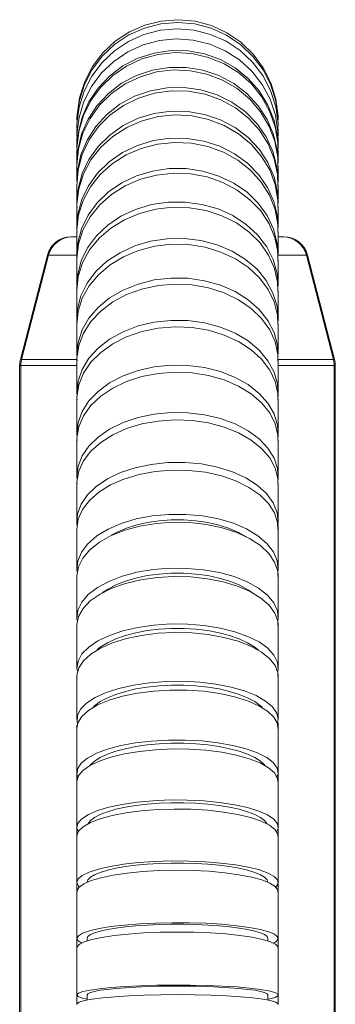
# Model space of a CAD drawing. Extents: x 13 to 426, y 7 to 274.
# Tile 13 of 29: x 75 to 85, y 156 to 187. Entities that reach past the tile are written whole.
import ezdxf

# ---------------------------------------------------------------- set-up
doc = ezdxf.new("R2010")
doc.units = 0
doc.header["$MEASUREMENT"] = 0

msp = doc.modelspace()

# ---------------------------------------------------------------- linework, layer by layer
at = {"color": 7, "linetype": 'Continuous', "lineweight": 15}
for p, q in [((77.303, 183.644), (77.303, 183.498)), ((77.303, 183.46), (77.303, 183.226)), ((83.666, 183.226), (83.666, 183.46)), ((77.303, 183.171), (77.303, 182.851)), ((83.666, 182.851), (83.666, 183.171)), ((77.303, 182.778), (77.303, 182.374)), ((83.655, 182.881), (83.656, 182.84)), ((83.666, 182.374), (83.666, 182.778)), ((83.652, 182.486), (83.659, 182.349)), ((77.303, 182.285), (77.303, 181.797)), ((83.666, 181.797), (83.666, 182.285)), ((77.303, 181.691), (77.303, 181.12)), ((83.666, 181.12), (83.666, 181.691)), ((77.303, 180.997), (77.303, 180.348)), ((83.666, 180.348), (83.666, 180.997)), ((77.303, 180.21), (77.303, 179.481)), ((83.654, 180.404), (83.658, 180.328)), ((83.666, 179.481), (83.666, 180.21)), ((77.111, 180.049), (77.149, 180.049)), ((77.149, 180.049), (77.303, 180.049)), ((83.666, 180.049), (83.818, 180.049)), ((83.818, 180.049), (83.857, 180.049)), ((76.373, 179.478), (75.521, 176.181)), ((76.373, 179.478), (75.521, 176.181)), ((76.412, 179.478), (75.559, 176.181)), ((76.412, 179.478), (76.373, 179.478)), ((77.303, 179.478), (76.412, 179.478)), ((77.303, 179.328), (77.303, 178.523)), ((84.556, 179.478), (83.666, 179.478)), ((83.666, 178.523), (83.666, 179.328)), ((84.556, 179.478), (85.409, 176.181)), ((84.594, 179.478), (84.556, 179.478)), ((85.447, 176.181), (84.594, 179.478)), ((84.594, 179.478), (85.447, 176.181)), ((77.303, 178.355), (77.303, 177.479)), ((83.666, 177.479), (83.666, 178.355)), ((77.303, 177.297), (77.303, 176.35)), ((83.666, 176.35), (83.666, 177.297)), ((75.521, 176.181), (75.559, 176.181)), ((75.559, 176.181), (77.303, 176.181)), ((77.303, 176.154), (77.303, 175.142)), ((83.666, 176.181), (85.409, 176.181)), ((83.666, 175.142), (83.666, 176.154)), ((85.409, 176.181), (85.447, 176.181)), ((75.535, 175.99), (75.496, 175.99)), ((75.496, 175.99), (75.496, 146.582)), ((77.303, 175.99), (75.535, 175.99)), ((75.535, 175.99), (75.535, 146.582)), ((85.433, 175.99), (83.666, 175.99)), ((85.471, 175.99), (85.433, 175.99)), ((85.433, 175.99), (85.433, 146.582)), ((85.471, 175.99), (85.471, 146.582)), ((77.303, 174.933), (77.303, 173.858)), ((83.666, 173.858), (83.666, 174.933)), ((77.303, 173.637), (77.303, 172.503)), ((83.666, 172.503), (83.666, 173.637)), ((77.303, 172.305), (77.303, 172.271)), ((77.303, 172.271), (77.303, 171.081)), ((83.666, 171.081), (83.666, 172.271)), ((83.666, 170.837), (83.666, 170.945)), ((77.303, 170.837), (77.303, 169.596)), ((83.666, 169.596), (83.666, 170.837)), ((77.303, 169.343), (77.303, 168.055)), ((83.666, 169.343), (83.666, 169.429)), ((83.666, 168.055), (83.666, 169.343)), ((77.303, 167.793), (77.303, 166.461)), ((83.666, 167.793), (83.666, 167.864)), ((83.666, 166.461), (83.666, 167.793)), ((83.666, 166.191), (83.666, 166.251)), ((77.303, 166.191), (77.303, 164.823)), ((83.666, 164.823), (83.666, 166.191)), ((83.666, 164.545), (83.666, 164.734)), ((77.303, 164.642), (77.303, 164.545)), ((77.303, 164.545), (77.303, 163.144)), ((83.666, 163.144), (83.666, 164.545)), ((77.303, 163.144), (77.303, 162.861)), ((83.666, 162.87), (83.666, 163.144)), ((77.303, 162.86), (77.303, 161.429)), ((83.666, 161.429), (83.666, 162.86)), ((77.303, 161.429), (77.303, 161.15)), ((83.666, 161.14), (83.666, 161.429)), ((77.303, 161.14), (77.303, 159.685)), ((83.666, 159.685), (83.666, 161.14)), ((83.666, 159.392), (83.666, 159.685)), ((77.303, 159.648), (77.303, 159.406)), ((77.303, 159.392), (77.303, 157.919)), ((83.666, 157.919), (83.666, 159.392)), ((77.303, 157.893), (77.303, 157.633)), ((77.627, 157.919), (77.627, 157.837)), ((83.342, 157.838), (83.342, 157.919)), ((83.666, 157.637), (83.666, 157.904)), ((77.303, 157.622), (77.303, 156.136)), ((83.666, 156.136), (83.666, 157.622)), ((77.303, 156.126), (77.303, 155.843)), ((77.627, 156.135), (77.627, 155.971)), ((83.342, 155.971), (83.342, 156.135)), ((83.666, 155.843), (83.666, 156.126))]:
    msp.add_line(p, q, dxfattribs=at)
at = {"color": 7, "linetype": 'Continuous', "lineweight": 15, "flags": 128}
for points in [[(83.657, 183.661), (83.661, 183.801), (83.59, 184.331), (83.43, 184.841), (83.187, 185.318), (82.867, 185.746), (82.48, 186.116), (82.035, 186.415), (81.547, 186.636), (81.029, 186.771), (80.495, 186.818), (79.96, 186.774), (79.441, 186.642), (78.951, 186.425), (78.505, 186.129), (78.115, 185.762), (77.792, 185.335), (77.546, 184.86), (77.383, 184.351), (77.308, 183.821), (77.313, 183.666)], [(83.66, 183.812), (83.662, 183.868), (83.593, 184.399), (83.435, 184.911), (83.194, 185.39), (82.876, 185.821), (82.49, 186.193), (82.046, 186.494), (81.559, 186.718), (81.041, 186.855), (80.507, 186.905), (79.973, 186.863), (79.453, 186.733), (78.963, 186.517), (78.515, 186.222), (78.124, 185.856), (77.799, 185.429), (77.551, 184.954), (77.386, 184.444), (77.309, 183.914), (77.311, 183.839)], [(83.655, 183.435), (83.66, 183.633), (83.586, 184.16), (83.423, 184.666), (83.178, 185.139), (82.855, 185.563), (82.465, 185.929), (82.019, 186.223), (81.53, 186.44), (81.011, 186.572), (80.476, 186.615), (79.942, 186.569), (79.424, 186.435), (78.935, 186.216), (78.491, 185.919), (78.103, 185.552), (77.782, 185.126), (77.539, 184.652), (77.379, 184.145), (77.307, 183.618), (77.313, 183.435)], [(83.654, 183.15), (83.659, 183.372), (83.58, 183.893), (83.412, 184.393), (83.162, 184.859), (82.835, 185.277), (82.443, 185.635), (81.994, 185.923), (81.502, 186.133), (80.982, 186.259), (80.447, 186.298), (79.914, 186.247), (79.396, 186.109), (78.91, 185.888), (78.468, 185.59), (78.084, 185.223), (77.767, 184.797), (77.528, 184.326), (77.373, 183.822), (77.306, 183.299), (77.312, 183.15)], [(83.654, 182.778), (83.656, 183.016), (83.57, 183.529), (83.396, 184.021), (83.14, 184.478), (82.808, 184.887), (82.41, 185.235), (81.958, 185.514), (81.464, 185.716), (80.942, 185.833), (80.407, 185.865), (79.874, 185.808), (79.358, 185.666), (78.875, 185.441), (78.437, 185.141), (78.057, 184.774), (77.746, 184.35), (77.513, 183.882), (77.364, 183.382), (77.304, 182.866), (77.31, 182.777)], [(77.306, 182.841), (77.341, 183.327), (77.468, 183.833), (77.681, 184.31), (77.973, 184.746), (78.337, 185.128), (78.761, 185.446), (79.235, 185.69), (79.743, 185.853), (80.273, 185.931), (80.809, 185.922), (81.336, 185.825), (81.839, 185.644), (82.302, 185.384), (82.715, 185.052), (83.064, 184.657), (83.34, 184.211), (83.535, 183.727), (83.643, 183.217), (83.649, 183.059)], [(83.654, 182.264), (83.651, 182.568), (83.557, 183.071), (83.375, 183.553), (83.111, 183.998), (82.772, 184.394), (82.369, 184.731), (81.911, 184.998), (81.414, 185.189), (80.89, 185.296), (80.355, 185.319), (79.823, 185.255), (79.31, 185.107), (78.83, 184.878), (78.397, 184.577), (78.024, 184.209), (77.72, 183.788), (77.495, 183.324), (77.355, 182.83), (77.303, 182.321), (77.308, 182.265)], [(77.308, 182.35), (77.334, 182.794), (77.452, 183.293), (77.657, 183.765), (77.941, 184.199), (78.299, 184.58), (78.718, 184.9), (79.187, 185.147), (79.693, 185.315), (80.222, 185.4), (80.757, 185.4), (81.286, 185.313), (81.791, 185.143), (82.259, 184.894), (82.678, 184.574), (83.033, 184.191), (83.317, 183.757), (83.519, 183.283), (83.637, 182.784), (83.647, 182.594)], [(83.656, 181.667), (83.645, 182.028), (83.54, 182.519), (83.347, 182.987), (83.074, 183.419), (82.727, 183.801), (82.317, 184.124), (81.854, 184.377), (81.353, 184.554), (80.826, 184.649), (80.291, 184.661), (79.76, 184.589), (79.25, 184.434), (78.776, 184.201), (78.349, 183.897), (77.984, 183.53), (77.689, 183.112), (77.474, 182.653), (77.344, 182.166), (77.303, 181.667)], [(77.312, 181.775), (77.326, 182.149), (77.433, 182.64), (77.628, 183.107), (77.904, 183.537), (78.253, 183.917), (78.665, 184.238), (79.129, 184.489), (79.631, 184.664), (80.158, 184.757), (80.694, 184.766), (81.224, 184.691), (81.733, 184.534), (82.206, 184.299), (82.631, 183.993), (82.994, 183.625), (83.287, 183.205), (83.5, 182.744), (83.627, 182.257), (83.664, 181.776)], [(77.306, 181.053), (77.303, 181.084), (77.342, 181.573), (77.47, 182.048), (77.683, 182.497), (77.976, 182.907), (78.341, 183.266), (78.765, 183.564), (79.239, 183.793), (79.748, 183.946), (80.279, 184.019), (80.814, 184.009), (81.341, 183.917), (81.843, 183.747), (82.307, 183.501), (82.719, 183.188), (83.067, 182.816), (83.342, 182.396), (83.536, 181.939), (83.644, 181.46), (83.651, 181.244)], [(83.654, 180.987), (83.656, 181.216), (83.571, 181.7), (83.398, 182.163), (83.143, 182.593), (82.811, 182.978), (82.414, 183.307), (81.962, 183.57), (81.468, 183.76), (80.947, 183.872), (80.412, 183.902), (79.879, 183.849), (79.363, 183.716), (78.879, 183.505), (78.441, 183.224), (78.061, 182.879), (77.749, 182.481), (77.515, 182.04), (77.365, 181.57), (77.305, 181.084), (77.31, 180.986)], [(83.654, 180.196), (83.654, 180.445), (83.565, 180.915), (83.388, 181.364), (83.128, 181.78), (82.794, 182.152), (82.394, 182.469), (81.939, 182.721), (81.444, 182.903), (80.921, 183.007), (80.386, 183.033), (79.853, 182.978), (79.339, 182.845), (78.857, 182.637), (78.421, 182.36), (78.044, 182.021), (77.736, 181.632), (77.506, 181.202), (77.36, 180.744), (77.304, 180.271), (77.309, 180.198)], [(77.306, 180.329), (77.338, 180.765), (77.462, 181.229), (77.671, 181.667), (77.96, 182.067), (78.322, 182.419), (78.744, 182.712), (79.216, 182.938), (79.723, 183.09), (80.253, 183.165), (80.789, 183.159), (81.316, 183.074), (81.82, 182.911), (82.285, 182.676), (82.7, 182.374), (83.052, 182.015), (83.331, 181.609), (83.529, 181.167), (83.641, 180.701), (83.652, 180.459)], [(83.654, 179.305), (83.652, 179.581), (83.558, 180.034), (83.376, 180.467), (83.112, 180.869), (82.774, 181.226), (82.371, 181.529), (81.914, 181.77), (81.417, 181.942), (80.893, 182.039), (80.357, 182.06), (79.825, 182.003), (79.312, 181.87), (78.832, 181.664), (78.399, 181.393), (78.026, 181.063), (77.721, 180.684), (77.496, 180.266), (77.355, 179.821), (77.303, 179.363), (77.308, 179.306)], [(77.306, 179.387), (77.304, 179.401), (77.334, 179.861), (77.453, 180.311), (77.658, 180.736), (77.943, 181.126), (78.301, 181.469), (78.72, 181.757), (79.19, 181.979), (79.696, 182.13), (80.224, 182.206), (80.76, 182.205), (81.288, 182.126), (81.794, 181.973), (82.262, 181.749), (82.68, 181.46), (83.035, 181.115), (83.318, 180.724), (83.52, 180.297), (83.637, 179.848), (83.659, 179.459)], [(77.308, 178.405), (77.305, 178.421), (77.33, 178.864), (77.444, 179.298), (77.644, 179.71), (77.925, 180.088), (78.278, 180.421), (78.694, 180.701), (79.161, 180.919), (79.666, 181.069), (80.193, 181.146), (80.729, 181.15), (81.258, 181.078), (81.766, 180.935), (82.236, 180.722), (82.657, 180.447), (83.016, 180.118), (83.304, 179.743), (83.511, 179.334), (83.633, 178.902), (83.66, 178.513)], [(83.655, 178.339), (83.649, 178.624), (83.55, 179.06), (83.363, 179.476), (83.095, 179.861), (82.752, 180.202), (82.346, 180.491), (81.886, 180.72), (81.387, 180.881), (80.862, 180.971), (80.326, 180.986), (79.795, 180.927), (79.283, 180.795), (78.806, 180.593), (78.376, 180.328), (78.006, 180.007), (77.706, 179.639), (77.486, 179.234), (77.35, 178.805), (77.303, 178.363), (77.306, 178.338)], [(76.373, 179.478), (76.415, 179.596), (76.475, 179.707), (76.552, 179.805), (76.645, 179.89), (76.75, 179.958), (76.865, 180.008), (76.986, 180.039), (77.111, 180.049)], [(77.149, 180.049), (77.025, 180.039), (76.903, 180.008), (76.788, 179.958), (76.683, 179.89), (76.59, 179.805), (76.513, 179.707), (76.453, 179.596), (76.412, 179.478)], [(77.309, 177.34), (77.307, 177.355), (77.326, 177.78), (77.434, 178.197), (77.629, 178.593), (77.905, 178.958), (78.255, 179.281), (78.667, 179.552), (79.131, 179.765), (79.634, 179.913), (80.161, 179.992), (80.697, 179.999), (81.226, 179.935), (81.735, 179.801), (82.208, 179.602), (82.633, 179.342), (82.996, 179.029), (83.288, 178.672), (83.501, 178.281), (83.628, 177.868), (83.665, 177.444), (83.653, 177.351)], [(83.818, 180.049), (83.943, 180.039), (84.065, 180.008), (84.18, 179.958), (84.285, 179.89), (84.377, 179.805), (84.455, 179.707), (84.515, 179.596), (84.556, 179.478)], [(84.594, 179.478), (84.553, 179.596), (84.493, 179.707), (84.416, 179.805), (84.323, 179.89), (84.218, 179.958), (84.103, 180.008), (83.982, 180.039), (83.857, 180.049)], [(83.656, 177.293), (83.645, 177.581), (83.54, 177.998), (83.349, 178.395), (83.076, 178.762), (82.729, 179.086), (82.319, 179.36), (81.856, 179.575), (81.355, 179.726), (80.829, 179.807), (80.293, 179.818), (79.763, 179.757), (79.253, 179.626), (78.778, 179.428), (78.351, 179.171), (77.986, 178.86), (77.69, 178.505), (77.475, 178.115), (77.344, 177.702), (77.305, 177.294)], [(77.31, 176.264), (77.303, 176.318), (77.341, 176.723), (77.469, 177.117), (77.682, 177.489), (77.974, 177.829), (78.338, 178.127), (78.763, 178.375), (79.236, 178.565), (79.745, 178.692), (80.275, 178.753), (80.811, 178.745), (81.338, 178.67), (81.84, 178.528), (82.304, 178.325), (82.716, 178.066), (83.065, 177.758), (83.34, 177.41), (83.535, 177.032), (83.643, 176.634), (83.657, 176.33)], [(83.654, 176.136), (83.656, 176.338), (83.57, 176.739), (83.397, 177.123), (83.14, 177.479), (82.809, 177.798), (82.411, 178.07), (81.959, 178.288), (81.465, 178.445), (80.943, 178.537), (80.408, 178.561), (79.875, 178.517), (79.36, 178.406), (78.876, 178.232), (78.438, 177.998), (78.058, 177.712), (77.747, 177.381), (77.514, 177.016), (77.365, 176.626), (77.304, 176.223), (77.311, 176.137)], [(77.312, 175.048), (77.303, 175.112), (77.341, 175.495), (77.469, 175.869), (77.682, 176.222), (77.974, 176.544), (78.338, 176.826), (78.763, 177.061), (79.236, 177.241), (79.745, 177.362), (80.275, 177.419), (80.811, 177.412), (81.338, 177.341), (81.84, 177.206), (82.304, 177.014), (82.716, 176.768), (83.065, 176.476), (83.34, 176.146), (83.535, 175.788), (83.643, 175.411), (83.662, 175.027), (83.655, 174.992)], [(83.654, 174.915), (83.656, 175.107), (83.57, 175.487), (83.397, 175.851), (83.14, 176.189), (82.809, 176.491), (82.411, 176.749), (81.959, 176.955), (81.465, 177.104), (80.943, 177.191), (80.408, 177.214), (79.875, 177.173), (79.36, 177.068), (78.876, 176.902), (78.438, 176.68), (78.058, 176.409), (77.747, 176.096), (77.514, 175.75), (77.365, 175.38), (77.304, 174.998), (77.311, 174.915)], [(75.496, 175.99), (75.497, 176.014), (75.498, 176.038), (75.5, 176.062), (75.502, 176.086), (75.506, 176.11), (75.51, 176.134), (75.515, 176.157), (75.521, 176.181)], [(75.559, 176.181), (75.553, 176.157), (75.548, 176.134), (75.544, 176.11), (75.541, 176.086), (75.538, 176.062), (75.536, 176.038), (75.535, 176.014), (75.535, 175.99)], [(85.409, 176.181), (85.414, 176.157), (85.419, 176.134), (85.424, 176.11), (85.427, 176.086), (85.43, 176.062), (85.431, 176.038), (85.433, 176.014), (85.433, 175.99)], [(85.471, 175.99), (85.471, 176.014), (85.47, 176.038), (85.468, 176.062), (85.465, 176.086), (85.462, 176.11), (85.458, 176.134), (85.453, 176.157), (85.447, 176.181)], [(77.314, 173.757), (77.303, 173.83), (77.341, 174.191), (77.469, 174.543), (77.682, 174.875), (77.974, 175.178), (78.338, 175.444), (78.763, 175.665), (79.236, 175.835), (79.745, 175.948), (80.275, 176.003), (80.811, 175.996), (81.338, 175.929), (81.84, 175.802), (82.304, 175.621), (82.716, 175.39), (83.065, 175.115), (83.34, 174.804), (83.535, 174.467), (83.643, 174.112), (83.662, 173.75), (83.655, 173.719)], [(83.654, 173.632), (83.656, 173.801), (83.57, 174.159), (83.397, 174.501), (83.14, 174.819), (82.809, 175.104), (82.411, 175.347), (81.959, 175.541), (81.465, 175.681), (80.943, 175.764), (80.408, 175.785), (79.875, 175.746), (79.36, 175.647), (78.876, 175.491), (78.438, 175.282), (78.058, 175.027), (77.747, 174.732), (77.514, 174.406), (77.365, 174.058), (77.304, 173.699), (77.31, 173.631)], [(77.316, 172.394), (77.303, 172.477), (77.341, 172.814), (77.469, 173.143), (77.682, 173.453), (77.974, 173.737), (78.338, 173.985), (78.763, 174.192), (79.236, 174.35), (79.745, 174.456), (80.275, 174.507), (80.811, 174.501), (81.338, 174.438), (81.84, 174.32), (82.304, 174.151), (82.716, 173.934), (83.065, 173.677), (83.34, 173.387), (83.535, 173.072), (83.643, 172.74), (83.662, 172.402), (83.656, 172.375)], [(83.654, 172.259), (83.656, 172.424), (83.57, 172.758), (83.397, 173.078), (83.14, 173.375), (82.809, 173.641), (82.411, 173.868), (81.959, 174.05), (81.465, 174.181), (80.943, 174.258), (80.408, 174.278), (79.875, 174.242), (79.36, 174.149), (78.876, 174.003), (78.438, 173.808), (78.058, 173.57), (77.747, 173.294), (77.514, 172.989), (77.365, 172.664), (77.304, 172.328), (77.31, 172.26)], [(77.318, 170.942), (77.306, 170.999), (77.328, 171.312), (77.439, 171.619), (77.637, 171.91), (77.915, 172.178), (78.267, 172.415), (78.681, 172.614), (79.146, 172.769), (79.65, 172.876), (80.177, 172.933), (80.713, 172.937), (81.242, 172.888), (81.75, 172.788), (82.222, 172.639), (82.645, 172.446), (83.006, 172.215), (83.296, 171.951), (83.506, 171.663), (83.63, 171.358), (83.665, 171.045), (83.65, 170.962)], [(83.656, 170.822), (83.647, 171.037), (83.545, 171.345), (83.356, 171.638), (83.085, 171.909), (82.741, 172.149), (82.332, 172.352), (81.871, 172.512), (81.371, 172.624), (80.845, 172.686), (80.31, 172.695), (79.779, 172.652), (79.268, 172.557), (78.792, 172.413), (78.364, 172.225), (77.996, 171.996), (77.698, 171.736), (77.48, 171.449), (77.347, 171.146), (77.303, 170.833), (77.305, 170.822)], [(77.322, 169.463), (77.305, 169.538), (77.332, 169.825), (77.448, 170.106), (77.651, 170.372), (77.934, 170.616), (78.29, 170.831), (78.707, 171.012), (79.176, 171.152), (79.681, 171.247), (80.209, 171.296), (80.745, 171.297), (81.274, 171.249), (81.78, 171.155), (82.249, 171.016), (82.669, 170.837), (83.026, 170.623), (83.311, 170.379), (83.516, 170.113), (83.635, 169.833), (83.664, 169.546), (83.651, 169.484)], [(83.655, 169.334), (83.65, 169.509), (83.554, 169.792), (83.369, 170.062), (83.104, 170.312), (82.763, 170.534), (82.358, 170.722), (81.9, 170.871), (81.402, 170.977), (80.877, 171.036), (80.342, 171.048), (79.81, 171.011), (79.298, 170.927), (78.819, 170.797), (78.388, 170.627), (78.016, 170.419), (77.714, 170.182), (77.491, 169.92), (77.352, 169.643), (77.303, 169.356), (77.307, 169.334)], [(78.393, 170.641), (78.534, 170.717), (78.836, 170.849), (79.17, 170.957), (79.527, 171.041), (79.903, 171.097), (80.289, 171.126), (80.679, 171.126), (81.066, 171.097), (81.441, 171.041), (81.799, 170.957), (82.132, 170.849), (82.435, 170.717), (82.691, 170.57)], [(77.325, 167.922), (77.304, 168.017), (77.336, 168.277), (77.457, 168.531), (77.665, 168.771), (77.952, 168.991), (78.311, 169.184), (78.732, 169.346), (79.203, 169.47), (79.71, 169.555), (80.239, 169.597), (80.775, 169.595), (81.302, 169.549), (81.807, 169.461), (82.274, 169.333), (82.69, 169.169), (83.043, 168.973), (83.325, 168.751), (83.525, 168.51), (83.639, 168.255), (83.663, 167.995), (83.649, 167.94)], [(83.654, 167.788), (83.653, 167.929), (83.561, 168.185), (83.382, 168.431), (83.12, 168.658), (82.784, 168.861), (82.382, 169.034), (81.927, 169.171), (81.43, 169.269), (80.907, 169.325), (80.372, 169.338), (79.839, 169.307), (79.326, 169.233), (78.845, 169.118), (78.41, 168.965), (78.035, 168.779), (77.729, 168.566), (77.501, 168.33), (77.358, 168.078), (77.304, 167.819), (77.308, 167.789)], [(78.103, 168.823), (78.268, 168.932), (78.534, 169.07), (78.836, 169.19), (79.17, 169.288), (79.527, 169.364), (79.903, 169.415), (80.289, 169.441), (80.679, 169.441), (81.066, 169.415), (81.441, 169.364), (81.799, 169.288), (82.132, 169.19), (82.435, 169.07), (82.701, 168.932), (82.809, 168.863)], [(77.33, 166.326), (77.303, 166.439), (77.34, 166.671), (77.466, 166.897), (77.678, 167.111), (77.968, 167.306), (78.331, 167.478), (78.755, 167.62), (79.228, 167.73), (79.736, 167.803), (80.266, 167.839), (80.802, 167.835), (81.329, 167.792), (81.832, 167.712), (82.296, 167.596), (82.71, 167.448), (83.06, 167.272), (83.337, 167.072), (83.532, 166.856), (83.642, 166.628), (83.662, 166.395), (83.643, 166.333)], [(83.654, 166.18), (83.655, 166.3), (83.568, 166.53), (83.393, 166.75), (83.136, 166.954), (82.803, 167.136), (82.404, 167.292), (81.951, 167.416), (81.456, 167.506), (80.934, 167.558), (80.399, 167.571), (79.866, 167.545), (79.351, 167.481), (78.868, 167.38), (78.431, 167.246), (78.052, 167.081), (77.742, 166.891), (77.511, 166.681), (77.363, 166.457), (77.304, 166.226), (77.31, 166.18)], [(77.944, 167.029), (78.043, 167.106), (78.268, 167.244), (78.534, 167.368), (78.836, 167.475), (79.17, 167.563), (79.527, 167.63), (79.903, 167.676), (80.289, 167.699), (80.679, 167.699), (81.066, 167.676), (81.441, 167.63), (81.799, 167.563), (82.132, 167.475), (82.435, 167.368), (82.701, 167.244), (82.926, 167.106), (83.048, 167.009)], [(77.332, 164.689), (77.309, 164.748), (77.321, 164.952), (77.423, 165.153), (77.612, 165.344), (77.882, 165.52), (78.227, 165.677), (78.635, 165.809), (79.096, 165.913), (79.596, 165.987), (80.121, 166.027), (80.657, 166.033), (81.188, 166.005), (81.699, 165.943), (82.175, 165.849), (82.603, 165.727), (82.971, 165.578), (83.269, 165.409), (83.488, 165.222), (83.621, 165.025), (83.665, 164.821), (83.638, 164.701)], [(77.82, 165.217), (77.863, 165.257), (78.043, 165.389), (78.268, 165.51), (78.534, 165.619), (78.836, 165.712), (79.17, 165.79), (79.527, 165.849), (79.903, 165.889), (80.289, 165.909), (80.679, 165.909), (81.066, 165.889), (81.441, 165.849), (81.799, 165.79), (82.132, 165.712), (82.435, 165.619), (82.701, 165.51), (82.926, 165.389), (83.105, 165.257), (83.155, 165.21)], [(83.658, 164.537), (83.64, 164.697), (83.529, 164.897), (83.331, 165.086), (83.053, 165.261), (82.701, 165.415), (82.286, 165.544), (81.82, 165.645), (81.317, 165.715), (80.79, 165.752), (80.254, 165.754), (79.724, 165.722), (79.216, 165.657), (78.745, 165.56), (78.322, 165.435), (77.961, 165.284), (77.671, 165.112), (77.462, 164.924), (77.338, 164.725), (77.306, 164.537)], [(77.342, 163.008), (77.305, 163.102), (77.33, 163.277), (77.443, 163.448), (77.643, 163.61), (77.923, 163.759), (78.276, 163.891), (78.692, 164.001), (79.159, 164.087), (79.663, 164.146), (80.191, 164.177), (80.727, 164.178), (81.256, 164.15), (81.763, 164.094), (82.234, 164.01), (82.655, 163.902), (83.015, 163.772), (83.303, 163.625), (83.51, 163.464), (83.632, 163.294), (83.664, 163.119), (83.627, 163.004)], [(77.715, 163.374), (77.733, 163.395), (77.863, 163.515), (78.043, 163.628), (78.268, 163.732), (78.534, 163.825), (78.836, 163.905), (79.17, 163.971), (79.527, 164.022), (79.903, 164.056), (80.289, 164.074), (80.679, 164.074), (81.066, 164.056), (81.441, 164.022), (81.799, 163.971), (82.132, 163.905), (82.435, 163.825), (82.701, 163.732), (82.926, 163.628), (83.105, 163.515), (83.236, 163.395), (83.246, 163.383)], [(83.655, 162.859), (83.648, 162.967), (83.549, 163.139), (83.362, 163.302), (83.093, 163.454), (82.75, 163.588), (82.344, 163.702), (81.884, 163.792), (81.384, 163.855), (80.859, 163.89), (80.323, 163.896), (79.792, 163.873), (79.281, 163.821), (78.804, 163.741), (78.374, 163.636), (78.004, 163.51), (77.705, 163.365), (77.485, 163.205), (77.349, 163.036), (77.303, 162.862), (77.304, 162.858)], [(77.353, 161.285), (77.304, 161.41), (77.338, 161.555), (77.46, 161.696), (77.669, 161.829), (77.958, 161.951), (78.319, 162.058), (78.74, 162.148), (79.212, 162.217), (79.719, 162.263), (80.249, 162.286), (80.785, 162.285), (81.312, 162.259), (81.816, 162.209), (82.282, 162.138), (82.697, 162.046), (83.049, 161.937), (83.329, 161.813), (83.527, 161.679), (83.64, 161.537), (83.662, 161.392), (83.611, 161.281)], [(77.659, 161.545), (77.733, 161.637), (77.863, 161.736), (78.043, 161.83), (78.268, 161.916), (78.534, 161.993), (78.836, 162.06), (79.17, 162.114), (79.527, 162.156), (79.903, 162.185), (80.289, 162.199), (80.679, 162.199), (81.066, 162.185), (81.441, 162.156), (81.799, 162.114), (82.132, 162.06), (82.435, 161.993), (82.701, 161.916), (82.926, 161.83), (83.105, 161.736), (83.236, 161.637), (83.315, 161.534), (83.317, 161.53)], [(83.654, 161.134), (83.654, 161.213), (83.564, 161.355), (83.386, 161.492), (83.126, 161.619), (82.791, 161.732), (82.39, 161.828), (81.936, 161.905), (81.44, 161.96), (80.917, 161.992), (80.381, 161.999), (79.849, 161.982), (79.335, 161.942), (78.853, 161.878), (78.418, 161.794), (78.041, 161.69), (77.734, 161.572), (77.505, 161.441), (77.36, 161.301), (77.304, 161.157), (77.309, 161.135)], [(77.384, 159.541), (77.352, 159.567), (77.303, 159.681), (77.345, 159.795), (77.475, 159.906), (77.691, 160.011), (77.986, 160.106), (78.353, 160.19), (78.779, 160.259), (79.255, 160.312), (79.765, 160.347), (80.295, 160.364), (80.831, 160.361), (81.357, 160.339), (81.858, 160.298), (82.32, 160.24), (82.73, 160.167), (83.077, 160.079), (83.35, 159.981), (83.541, 159.874), (83.646, 159.762), (83.66, 159.647), (83.587, 159.537)], [(77.627, 159.686), (77.653, 159.769), (77.733, 159.85), (77.863, 159.929), (78.043, 160.003), (78.268, 160.071), (78.534, 160.132), (78.836, 160.184), (79.17, 160.227), (79.527, 160.261), (79.903, 160.283), (80.289, 160.294), (80.679, 160.294), (81.066, 160.283), (81.441, 160.261), (81.799, 160.227), (82.132, 160.184), (82.435, 160.132), (82.701, 160.071), (82.926, 160.003), (83.105, 159.929), (83.236, 159.85), (83.315, 159.769), (83.342, 159.686)], [(83.654, 159.387), (83.657, 159.44), (83.575, 159.553), (83.405, 159.662), (83.152, 159.763), (82.822, 159.853), (82.427, 159.93), (81.977, 159.992), (81.484, 160.037), (80.963, 160.064), (80.428, 160.072), (79.895, 160.06), (79.378, 160.029), (78.893, 159.981), (78.453, 159.915), (78.071, 159.835), (77.757, 159.742), (77.521, 159.64), (77.369, 159.53), (77.305, 159.416), (77.312, 159.387)], [(77.457, 157.77), (77.346, 157.838), (77.303, 157.921), (77.351, 158.004), (77.487, 158.085), (77.708, 158.162), (78.008, 158.231), (78.379, 158.291), (78.809, 158.341), (79.287, 158.379), (79.799, 158.404), (80.33, 158.415), (80.866, 158.412), (81.39, 158.395), (81.89, 158.365), (82.349, 158.321), (82.755, 158.267), (83.097, 158.202), (83.365, 158.13), (83.55, 158.051), (83.649, 157.969), (83.658, 157.886), (83.577, 157.803), (83.509, 157.771)], [(83.655, 157.621), (83.66, 157.652), (83.583, 157.735), (83.418, 157.815), (83.17, 157.889), (82.846, 157.955), (82.455, 158.013), (82.007, 158.059), (81.517, 158.092), (80.997, 158.113), (80.463, 158.119), (79.929, 158.112), (79.411, 158.09), (78.924, 158.055), (78.48, 158.008), (78.094, 157.95), (77.775, 157.883), (77.534, 157.808), (77.376, 157.729), (77.307, 157.646), (77.313, 157.621)], [(77.627, 157.919), (77.653, 157.98), (77.733, 158.039), (77.863, 158.097), (78.043, 158.151), (78.268, 158.201), (78.534, 158.245), (78.836, 158.284), (79.17, 158.315), (79.527, 158.339), (79.903, 158.356), (80.289, 158.364), (80.679, 158.364), (81.066, 158.356), (81.441, 158.339), (81.799, 158.315), (82.132, 158.284), (82.435, 158.245), (82.701, 158.201), (82.926, 158.151), (83.105, 158.097), (83.236, 158.039), (83.315, 157.98), (83.342, 157.919)], [(77.627, 156), (77.47, 156.035), (77.342, 156.086), (77.303, 156.139), (77.355, 156.191), (77.495, 156.242), (77.72, 156.29), (78.023, 156.333), (78.397, 156.371), (78.829, 156.402), (79.309, 156.425), (79.822, 156.44), (80.354, 156.447), (80.889, 156.445), (81.413, 156.434), (81.911, 156.414), (82.368, 156.387), (82.772, 156.352), (83.11, 156.311), (83.375, 156.266), (83.556, 156.216), (83.652, 156.164), (83.656, 156.112), (83.572, 156.06), (83.399, 156.01), (83.342, 156)], [(77.627, 156.135), (77.653, 156.173), (77.733, 156.211), (77.863, 156.247), (78.043, 156.281), (78.268, 156.312), (78.534, 156.34), (78.836, 156.364), (79.17, 156.384), (79.527, 156.399), (79.903, 156.41), (80.289, 156.415), (80.679, 156.415), (81.066, 156.41), (81.441, 156.399), (81.799, 156.384), (82.132, 156.364), (82.435, 156.34), (82.701, 156.312), (82.926, 156.281), (83.105, 156.247), (83.236, 156.211), (83.315, 156.173), (83.342, 156.135)], [(83.655, 155.835), (83.661, 155.853), (83.589, 155.905), (83.427, 155.955), (83.183, 156.002), (82.862, 156.044), (82.473, 156.08), (82.028, 156.109), (81.54, 156.131), (81.021, 156.144), (80.487, 156.149), (79.953, 156.144), (79.433, 156.131), (78.944, 156.11), (78.499, 156.08), (78.11, 156.044), (77.788, 156.002), (77.543, 155.955), (77.381, 155.905), (77.308, 155.853), (77.313, 155.836)]]:
    msp.add_lwpolyline(points, dxfattribs=at)
at = {"color": 7, "linetype": 'Continuous', "lineweight": 15}
for centre, start, end in [((77.111, 179.287), 90, 165.5), ((83.857, 179.287), 14.5, 90), ((76.258, 175.99), 165.5, 180), ((84.709, 175.99), 0, 14.5)]:
    msp.add_arc(centre, 0.762, start, end, dxfattribs=at)

doc.saveas('drawing.dxf')
